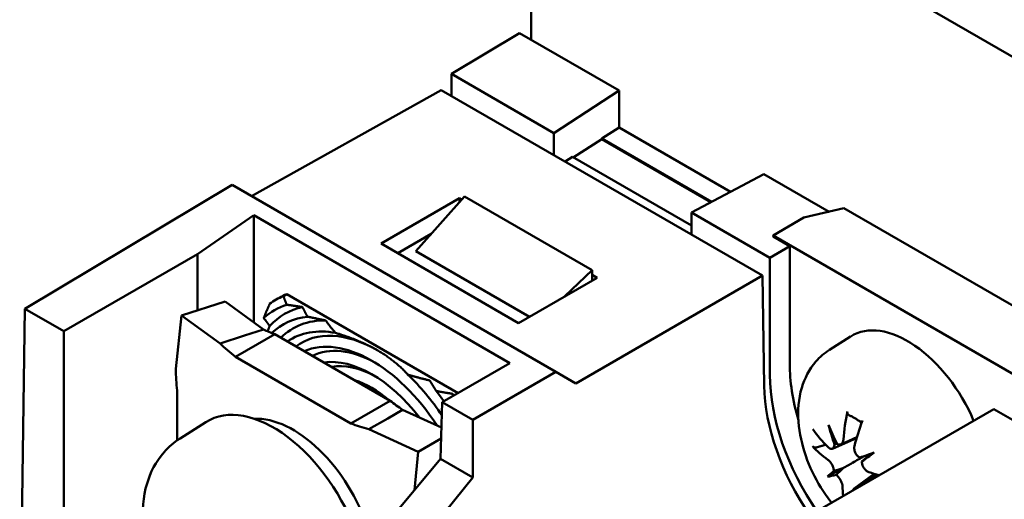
# Model space of a CAD drawing. Header units: millimetres. Extents: x 0 to 187, y 0 to 231.
# Tile 11 of 16: x 9 to 36, y 186 to 199. Entities that reach past the tile are written whole.
import ezdxf

# ---------------------------------------------------------------- set-up
doc = ezdxf.new("R2010")
doc.units = ezdxf.units.MM
doc.layers.add('Arêtes visibles(ISO)', color=7, linetype='Continuous', lineweight=50)

msp = doc.modelspace()

# ---------------------------------------------------------------- linework, layer by layer
at = {"layer": 'Arêtes visibles(ISO)'}
for p, q in [((23.118, 198.57), (23.118, 205.702)), ((46.509, 192.108), (23.228, 205.549)), ((22.804, 198.752), (20.964, 197.652)), ((22.804, 198.752), (25.49, 197.201)), ((20.964, 197.652), (23.731, 196.054)), ((20.964, 197.054), (20.964, 197.652)), ((15.565, 194.353), (20.691, 197.211)), ((29.362, 192.205), (20.691, 197.211)), ((23.731, 196.054), (25.49, 197.201)), ((25.49, 197.201), (25.49, 196.2)), ((25.49, 196.2), (25.022, 195.906)), ((25.49, 196.2), (28.494, 194.466)), ((23.731, 195.456), (23.731, 196.054)), ((25.022, 195.891), (24.252, 195.397)), ((25.022, 195.906), (27.984, 194.196)), ((25.022, 195.891), (25.022, 195.906)), ((27.971, 194.189), (25.022, 195.891)), ((24.233, 195.408), (24.033, 195.282)), ((27.445, 193.554), (24.233, 195.408)), ((29.398, 194.944), (27.445, 193.91)), ((29.398, 194.944), (31.157, 193.929)), ((9.453, 191.312), (15.044, 194.654)), ((15.044, 194.654), (23.784, 189.608)), ((19.065, 193.067), (21.186, 194.292)), ((21.319, 194.343), (20.008, 192.864)), ((21.186, 194.292), (21.244, 194.259)), ((21.186, 194.292), (21.186, 194.193)), ((21.319, 194.343), (24.766, 192.352)), ((30.477, 193.77), (31.558, 194.022)), ((31.558, 194.022), (38.179, 190.199)), ((14.112, 192.787), (15.634, 193.834)), ((15.634, 193.834), (15.634, 192.691)), ((22.546, 189.843), (15.634, 193.834)), ((27.445, 193.91), (27.445, 193.312)), ((27.445, 193.91), (29.561, 192.689)), ((29.645, 193.289), (30.477, 193.77)), ((19.515, 192.807), (20.422, 193.331)), ((29.645, 193.289), (29.645, 193.258)), ((36.91, 189.095), (29.645, 193.289)), ((29.645, 193.258), (30.096, 192.997)), ((22.777, 190.924), (19.065, 193.067)), ((29.561, 192.689), (30.096, 192.997)), ((30.096, 192.997), (30.096, 189.826)), ((14.112, 192.787), (10.504, 190.704)), ((14.112, 192.787), (14.112, 191.27)), ((15.634, 192.568), (15.634, 192.691)), ((20.008, 192.864), (23.073, 191.095)), ((29.561, 189.523), (29.561, 192.689)), ((15.634, 192.568), (15.634, 190.941)), ((24.898, 192.149), (22.777, 190.924)), ((24.766, 192.352), (24.03, 191.647)), ((24.324, 189.296), (29.362, 192.205)), ((24.763, 192.071), (24.766, 192.225)), ((24.766, 192.352), (24.766, 192.225)), ((24.766, 192.225), (24.898, 192.149)), ((29.407, 189.234), (29.362, 192.205)), ((16.429, 191.654), (16.52, 191.707)), ((21.148, 189.036), (16.52, 191.707)), ((14.856, 191.509), (13.681, 191.132)), ((14.856, 191.509), (15.894, 190.751)), ((16.325, 191.609), (16.237, 191.558)), ((9.312, 181.735), (9.453, 191.312)), ((10.504, 190.704), (9.453, 191.312)), ((13.525, 189.685), (13.681, 191.132)), ((13.681, 191.132), (14.719, 190.374)), ((10.504, 181.047), (10.504, 190.704)), ((14.719, 190.374), (15.377, 190.585)), ((15.377, 190.585), (15.894, 190.751)), ((16.196, 190.625), (15.73, 190.356)), ((16.196, 190.625), (19.313, 188.826)), ((31.166, 190.2), (31.741, 190.565)), ((15.73, 190.356), (15.136, 190.013)), ((15.136, 190.013), (18.253, 188.213)), ((20.718, 188.788), (22.546, 189.843)), ((23.784, 189.608), (21.541, 188.313)), ((23.784, 189.608), (24.324, 189.296)), ((13.565, 187.758), (13.565, 189.106)), ((18.847, 188.556), (19.313, 188.826)), ((20.672, 187.257), (20.718, 188.788)), ((21.541, 188.313), (20.718, 188.788)), ((18.253, 188.213), (18.847, 188.556)), ((19.648, 188.584), (19.246, 188.351)), ((19.648, 188.584), (20.698, 188.103)), ((30.564, 185.693), (35.602, 188.602)), ((44.274, 183.596), (35.602, 188.602)), ((13.64, 187.808), (14.339, 188.253)), ((19.246, 188.351), (18.734, 188.056)), ((21.541, 188.313), (21.541, 186.755)), ((18.734, 188.056), (20.065, 187.446)), ((20.689, 187.806), (20.065, 187.446)), ((31.249, 187.532), (31.903, 187.821)), ((31.477, 187.65), (31.909, 187.841)), ((20.065, 187.446), (19.967, 186.411)), ((32.378, 187.431), (32.263, 187.381)), ((19.33, 185.646), (20.672, 187.257)), ((21.541, 186.755), (20.672, 187.257)), ((31.113, 186.779), (31.53, 187.003)), ((31.838, 186.459), (32.38, 186.854)), ((32.066, 186.576), (32.427, 186.839)), ((21.541, 186.755), (20.12, 185))]:
    msp.add_line(p, q, dxfattribs=at)
for centre, major_axis, ratio, start_param, end_param in [((18.975, 186.817), (-2.738, 4.741), 0.57735, 6.215328, 6.351042), ((19.015, 186.84), (2.664, -4.783), 0.587337, 3.082772, 3.150629), ((18.816, 186.725), (-2.625, 4.547), 0.57735, 6.164733, 6.401637), ((18.975, 186.817), (-2.513, 4.352), 0.57735, 6.105606, 6.460765), ((18.816, 186.725), (-2.4, 4.157), 0.57735, 6.034537, 6.418505), ((18.975, 186.817), (-2.288, 3.962), 0.57735, 5.945038, 6.437322), ((33.278, 187.989), (-1.5, 2.598), 0.57735, 4.500287, 6.307881), ((18.816, 186.725), (-2.175, 3.767), 0.57735, 5.820824, 6.331118), ((18.975, 186.817), (-2.063, 3.572), 0.57735, 5.497787, 6.355002), ((18.816, 186.725), (-1.95, 3.377), 0.57735, 4.80504, 6.220521), ((18.975, 186.817), (-1.838, 3.183), 0.57735, 5.527949, 6.243368), ((18.816, 186.725), (-1.725, 2.988), 0.57735, 4.942494, 6.056711), ((18.975, 186.817), (-1.613, 2.793), 0.57735, 5.532089, 6.076423), ((33.278, 187.989), (2.25, -3.897), 0.57735, 3.926991, 4.313221), ((18.816, 186.725), (-2.175, 3.767), 0.57735, 4.835233, 5.174751), ((32.747, 187.683), (-2.253, 3.903), 0.57735, 0.785398, 1.711399), ((18.816, 186.725), (-1.5, 2.598), 0.57735, 5.273712, 5.721862), ((18.975, 186.817), (-1.388, 2.403), 0.57735, 5.537548, 5.730809), ((32.482, 187.521), (-2.175, 3.767), 0.57735, 0.802851, 1.714574), ((18.816, 186.725), (-2.4, 4.157), 0.57735, 4.887266, 4.961037), ((16.164, 185.194), (-1.781, 3.085), 0.57735, 4.383092, 6.307881), ((35.276, 188.919), (-2.413, -4.225), 0.676106, 5.164624, 5.334317), ((16.694, 185.5), (-1.556, 2.696), 0.57735, 4.351924, 5.994652), ((35.385, 189.123), (-1.399, 4.612), 0.900288, 1.502606, 1.619757), ((34.648, 188.743), (2.669, -4.013), 0.702997, 4.402353, 4.519504), ((34.849, 189.179), (2.625, 4.096), 0.434209, 2.051941, 2.221634), ((35.03, 188.792), (-4.76, 1.006), 0.603007, 0.58081, 0.750503), ((30.869, 187.563), (-0.85, -0.47), 0.16608, 2.017161, 2.098105), ((35.042, 189.278), (-4.807, -0.75), 0.569928, 0.366241, 0.535934), ((35.313, 188.338), (4.57, 1.532), 0.019556, 2.261703, 2.378854), ((31.704, 187.205), (-0.836, -0.268), 0.004413, 1.916125, 2.302289), ((34.615, 189.591), (-3.71, -3.077), 0.063527, 0.754516, 0.871667), ((31.831, 186.977), (0.655, 0.593), 0.014152, 0.836906, 1.22307), ((35.367, 188.366), (-4.427, -1.905), 0.136984, 5.820198, 5.937349), ((30.85, 186.765), (0.849, 0.277), 0.029887, 0.630823, 1.016987), ((30.976, 186.536), (-0.67, -0.598), 0.03901, 2.121661, 2.507825), ((35.082, 188.761), (-4.865, -0.019), 0.469289, 0.943953, 1.011429), ((34.669, 189.619), (-3.951, -2.761), 0.180956, 0.341232, 0.458383), ((35.275, 188.86), (-3.209, -3.657), 0.534848, 5.765566, 5.850976)]:
    msp.add_ellipse(centre, major_axis=major_axis, ratio=ratio, start_param=start_param, end_param=end_param, dxfattribs=at)
for points, weights in [([(16.519, 191.419), (16.473, 191.533), (16.429, 191.654)], [1, 1.00054026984, 1]), ([(16.058, 191.44), (15.974, 191.245), (15.899, 191.06)], [1, 1.00054026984, 1]), ([(16.945, 191.356), (16.74, 191.389), (16.519, 191.419)], [1, 1.00067711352, 1]), ([(17.08, 191.095), (17.01, 191.22), (16.945, 191.356)], [1, 1.00089416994, 1]), ([(17.575, 190.992), (17.34, 191.046), (17.08, 191.095)], [1, 1.0012905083, 1]), ([(15.899, 191.06), (15.983, 190.952), (16.058, 190.844)], [1, 1.00067711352, 1]), ([(16.058, 190.844), (16.03, 190.772), (16.004, 190.702)], [1, 1.00028743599, 1.00039007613]), ([(17.839, 190.657), (17.698, 190.813), (17.575, 190.992)], [1, 1.00225030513, 1]), ([(18.975, 190.185), (18.499, 190.459), (17.839, 190.657)], [1, 1.01354463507, 1]), ([(19.792, 189.529), (19.45, 189.91), (18.975, 190.185)], [1, 1.01354463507, 1]), ([(20.374, 189.377), (20.063, 189.448), (19.792, 189.529)], [1, 1.00225030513, 1]), ([(20.551, 189.091), (20.467, 189.241), (20.374, 189.377)], [1, 1.0012905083, 1]), ([(21.004, 189.013), (20.768, 189.05), (20.551, 189.091)], [1, 1.00089416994, 1]), ([(21.026, 188.965), (21.015, 188.989), (21.004, 189.013)], [1.00021663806, 1.00013539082, 1]), ([(30.857, 187.577), (30.966, 187.61), (31.066, 187.64)], [1.00291629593, 1.00580217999, 1.00745774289])]:
    msp.add_rational_spline(points, weights, degree=2, dxfattribs=at)
for points, knots in [([(15.894, 190.751), (15.941, 190.729), (15.99, 190.707), (16.091, 190.665), (16.143, 190.645), (16.196, 190.625)], [0, 0, 0, 0, 0.03060343, 0.03060343, 0.06120685, 0.06120685, 0.06120685, 0.06120685]), ([(15.136, 190.013), (15.061, 190.07), (14.988, 190.129), (14.849, 190.25), (14.783, 190.311), (14.719, 190.374)], [0, 0, 0, 0, 0.0430199, 0.0430199, 0.08603981, 0.08603981, 0.08603981, 0.08603981]), ([(31.224, 186.075), (31.122, 186.204), (31.026, 186.341), (30.772, 186.752), (30.633, 187.041), (30.426, 187.637), (30.357, 187.945), (30.31, 188.563), (30.331, 188.874), (30.496, 189.429), (30.619, 189.677), (30.908, 190.007), (31.03, 190.113), (31.166, 190.2)], [3.651396, 3.651396, 3.651396, 3.651396, 3.846511, 3.846511, 4.218863, 4.218863, 4.594498, 4.594498, 4.969285, 4.969285, 5.275871, 5.275871, 5.445673, 5.445673, 5.445673, 5.445673]), ([(13.525, 189.685), (13.526, 189.586), (13.53, 189.488), (13.543, 189.295), (13.553, 189.2), (13.565, 189.106)], [0, 0, 0, 0, 0.0430199, 0.0430199, 0.08603981, 0.08603981, 0.08603981, 0.08603981]), ([(19.313, 188.826), (19.367, 188.784), (19.421, 188.743), (19.533, 188.662), (19.59, 188.623), (19.648, 188.584)], [0, 0, 0, 0, 0.03060343, 0.03060343, 0.06120685, 0.06120685, 0.06120685, 0.06120685]), ([(31.691, 188.438), (31.688, 188.439), (31.686, 188.441), (31.674, 188.447), (31.666, 188.456), (31.655, 188.476), (31.651, 188.49), (31.649, 188.514), (31.65, 188.528), (31.652, 188.54)], [0.06014864, 0.06014864, 0.06014864, 0.06014864, 0.06161587, 0.06161587, 0.06775669, 0.06775669, 0.07390904, 0.07390904, 0.07912293, 0.07912293, 0.07912293, 0.07912293]), ([(31.69, 188.438), (31.714, 188.429), (31.738, 188.418), (31.787, 188.395), (31.811, 188.382), (31.861, 188.354), (31.885, 188.339), (31.935, 188.307), (31.96, 188.29), (32.002, 188.259), (32.019, 188.246), (32.035, 188.232)], [6.0997686, 6.0997686, 6.0997686, 6.0997686, 6.1731866, 6.1731866, 6.2466047, 6.2466047, 6.3200227, 6.3200227, 6.3934408, 6.3934408, 6.4433481, 6.4433481, 6.4433481, 6.4433481]), ([(18.734, 188.056), (18.649, 188.079), (18.566, 188.104), (18.406, 188.156), (18.328, 188.184), (18.253, 188.213)], [0, 0, 0, 0, 0.0430199, 0.0430199, 0.08603981, 0.08603981, 0.08603981, 0.08603981]), ([(17.116, 181.676), (16.916, 181.579), (16.701, 181.517), (16.233, 181.456), (15.982, 181.472), (15.449, 181.58), (15.175, 181.69), (14.607, 182.006), (14.323, 182.229), (13.8, 182.751), (13.563, 183.053), (13.162, 183.698), (12.996, 184.041), (12.749, 184.75), (12.667, 185.116), (12.613, 185.853), (12.638, 186.226), (12.837, 186.888), (12.985, 187.183), (13.331, 187.578), (13.477, 187.705), (13.64, 187.808)], [0.8263, 0.8263, 0.8263, 0.8263, 1.021689, 1.021689, 1.256803, 1.256803, 1.553321, 1.553321, 1.919409, 1.919409, 2.299552, 2.299552, 2.674399, 2.674399, 3.052539, 3.052539, 3.428974, 3.428974, 3.733357, 3.733357, 3.902296, 3.902296, 3.902296, 3.902296]), ([(31.306, 187.639), (31.306, 187.638), (31.306, 187.636), (31.303, 187.612), (31.297, 187.589), (31.279, 187.554), (31.266, 187.541), (31.239, 187.527), (31.222, 187.524), (31.187, 187.532), (31.169, 187.542), (31.146, 187.56), (31.141, 187.565), (31.135, 187.57)], [0.02262944, 0.02262944, 0.02262944, 0.02262944, 0.02319765, 0.02319765, 0.0345489, 0.0345489, 0.04590016, 0.04590016, 0.05733835, 0.05733835, 0.06877655, 0.06877655, 0.07249221, 0.07249221, 0.07249221, 0.07249221]), ([(31.549, 187.784), (31.547, 187.757), (31.541, 187.732), (31.523, 187.689), (31.51, 187.672), (31.481, 187.65), (31.464, 187.643), (31.426, 187.642), (31.406, 187.648), (31.381, 187.661), (31.374, 187.665), (31.367, 187.67)], [0, 0, 0, 0, 0.01154742, 0.01154742, 0.02309483, 0.02309483, 0.0344508, 0.0344508, 0.04580677, 0.04580677, 0.04984781, 0.04984781, 0.04984781, 0.04984781]), ([(30.857, 187.577), (30.845, 187.573), (30.831, 187.57), (30.803, 187.567), (30.785, 187.567), (30.757, 187.571), (30.741, 187.575), (30.721, 187.585), (30.713, 187.591), (30.707, 187.597)], [0.05658644, 0.05658644, 0.05658644, 0.05658644, 0.06161587, 0.06161587, 0.06775669, 0.06775669, 0.07390904, 0.07390904, 0.07912293, 0.07912293, 0.07912293, 0.07912293]), ([(31.988, 187.292), (31.987, 187.293), (31.986, 187.293), (31.963, 187.305), (31.941, 187.322), (31.901, 187.364), (31.883, 187.389), (31.857, 187.44), (31.847, 187.469), (31.836, 187.527), (31.835, 187.555), (31.84, 187.588), (31.841, 187.596), (31.843, 187.604)], [0.02262944, 0.02262944, 0.02262944, 0.02262944, 0.02319765, 0.02319765, 0.0345489, 0.0345489, 0.04590016, 0.04590016, 0.05733835, 0.05733835, 0.06877655, 0.06877655, 0.07249221, 0.07249221, 0.07249221, 0.07249221]), ([(31.127, 187.235), (31.144, 187.223), (31.162, 187.206), (31.198, 187.164), (31.215, 187.139), (31.243, 187.09), (31.256, 187.062), (31.276, 187.007), (31.283, 186.98), (31.288, 186.948), (31.289, 186.94), (31.289, 186.932)], [0, 0, 0, 0, 0.01154742, 0.01154742, 0.02309483, 0.02309483, 0.0344508, 0.0344508, 0.04580677, 0.04580677, 0.04984781, 0.04984781, 0.04984781, 0.04984781]), ([(31.53, 187.003), (31.621, 187.055), (31.713, 187.107), (31.896, 187.212), (31.997, 187.27), (32.098, 187.328)], [-3.24229575, -3.24229575, -3.24229575, -3.24229575, -3.20016295, -3.20016295, -3.14745394, -3.14745394, -3.14745394, -3.14745394]), ([(32.235, 186.9), (32.211, 186.908), (32.186, 186.922), (32.14, 186.957), (32.119, 186.98), (32.085, 187.026), (32.071, 187.053), (32.051, 187.108), (32.046, 187.136), (32.045, 187.17), (32.045, 187.179), (32.046, 187.188)], [0, 0, 0, 0, 0.01154742, 0.01154742, 0.02309483, 0.02309483, 0.0344508, 0.0344508, 0.04580677, 0.04580677, 0.04984781, 0.04984781, 0.04984781, 0.04984781]), ([(31.347, 186.827), (31.348, 186.827), (31.349, 186.826), (31.368, 186.812), (31.388, 186.793), (31.426, 186.75), (31.444, 186.725), (31.473, 186.677), (31.487, 186.65), (31.507, 186.598), (31.514, 186.572), (31.518, 186.544), (31.518, 186.538), (31.519, 186.531)], [0.02262944, 0.02262944, 0.02262944, 0.02262944, 0.02319765, 0.02319765, 0.0345489, 0.0345489, 0.04590016, 0.04590016, 0.05733835, 0.05733835, 0.06877655, 0.06877655, 0.07249221, 0.07249221, 0.07249221, 0.07249221]), ([(32.041, 186.546), (32.049, 186.562), (32.062, 186.574), (32.089, 186.589), (32.106, 186.593), (32.123, 186.594)], [0.03501652, 0.03501652, 0.03501652, 0.03501652, 0.04590016, 0.04590016, 0.0554545, 0.0554545, 0.0554545, 0.0554545]), ([(31.811, 186.413), (31.811, 186.414), (31.811, 186.414), (31.815, 186.432), (31.824, 186.447), (31.847, 186.466), (31.863, 186.472), (31.891, 186.473), (31.9, 186.472), (31.91, 186.47)], [0.01142913, 0.01142913, 0.01142913, 0.01142913, 0.01154742, 0.01154742, 0.02309483, 0.02309483, 0.0344508, 0.0344508, 0.03960856, 0.03960856, 0.03960856, 0.03960856])]:
    msp.add_open_spline(points, degree=3, knots=knots, dxfattribs=at)

doc.saveas('drawing.dxf')
